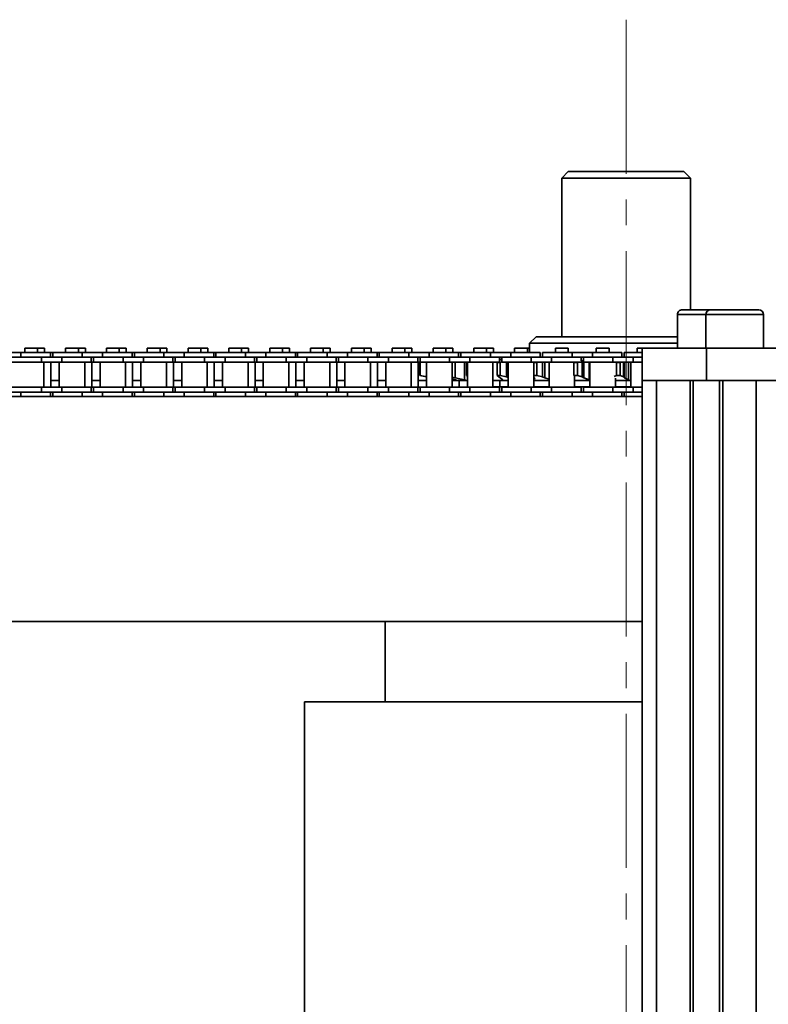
# Model space of a CAD drawing. Header units: millimetres. Extents: x -14862 to 14862, y -10512 to 10512.
# Tile 26 of 199: x -7753 to -7520, y -365 to -59. Entities that reach past the tile are written whole.
import ezdxf

# ---------------------------------------------------------------- set-up
doc = ezdxf.new("R2010")
doc.units = ezdxf.units.MM
doc.header["$LTSCALE"] = 4
doc.linetypes.add('点画线', pattern=[18, 12, -2, 2, -2])
doc.layers.add('中心线层', color=1, linetype='点画线', lineweight=18)
doc.layers.add('几何体', color=7, linetype='Continuous', lineweight=35)

msp = doc.modelspace()

# ---------------------------------------------------------------- linework, layer by layer
at = {"layer": '中心线层'}
msp.add_line((-7563.859, -58.603), (-7563.859, -2808.181), dxfattribs=at)
at = {"layer": '几何体'}
for p, q in [((-7581.859, -105.88), (-7583.859, -107.88)), ((-7581.859, -105.88), (-7569.698, -105.88)), ((-7569.698, -105.88), (-7545.859, -105.88)), ((-7543.859, -107.88), (-7545.859, -105.88)), ((-7583.859, -107.88), (-7583.859, -157.273)), ((-7570.347, -107.88), (-7583.859, -107.88)), ((-7543.859, -107.88), (-7570.347, -107.88)), ((-7543.859, -148.88), (-7543.859, -107.88)), ((-7546.359, -148.88), (-7522.572, -148.88)), ((-7547.859, -150.38), (-7547.859, -160.88)), ((-7539.073, -150.38), (-7547.859, -150.38)), ((-7539.073, -150.38), (-7539.073, -160.88)), ((-7521.072, -150.38), (-7539.073, -150.38)), ((-7521.072, -160.88), (-7521.072, -150.38)), ((-7591.86, -157.273), (-7593.859, -159.273)), ((-7593.859, -159.273), (-7593.859, -162.167)), ((-7547.859, -159.273), (-7593.859, -159.273)), ((-7591.86, -157.273), (-7547.859, -157.273)), ((-7752.12, -162.167), (-7758.47, -162.167)), ((-7752.12, -162.167), (-7752.12, -163.667)), ((-7742.945, -162.167), (-7752.12, -162.167)), ((-7750.925, -160.791), (-7750.925, -162.167)), ((-7748.945, -160.791), (-7750.925, -160.791)), ((-7746.965, -160.791), (-7748.945, -160.791)), ((-7746.965, -162.167), (-7746.965, -160.791)), ((-7744.793, -160.791), (-7746.965, -160.791)), ((-7744.793, -162.167), (-7744.793, -160.791)), ((-7742.945, -163.667), (-7742.945, -162.167)), ((-7742.245, -162.167), (-7742.945, -162.167)), ((-7742.245, -162.167), (-7742.245, -163.667)), ((-7733.07, -162.167), (-7742.245, -162.167)), ((-7738.225, -160.791), (-7738.225, -162.167)), ((-7736.245, -160.791), (-7738.225, -160.791)), ((-7734.265, -160.791), (-7736.245, -160.791)), ((-7734.265, -162.167), (-7734.265, -160.791)), ((-7732.093, -160.791), (-7734.265, -160.791)), ((-7733.07, -162.167), (-7733.07, -163.667)), ((-7726.72, -162.167), (-7733.07, -162.167)), ((-7732.093, -162.167), (-7732.093, -160.791)), ((-7726.72, -162.167), (-7726.72, -163.667)), ((-7717.545, -162.167), (-7726.72, -162.167)), ((-7725.525, -160.791), (-7725.525, -162.167)), ((-7723.545, -160.791), (-7725.525, -160.791)), ((-7721.565, -160.791), (-7723.545, -160.791)), ((-7721.565, -162.167), (-7721.565, -160.791)), ((-7719.393, -160.791), (-7721.565, -160.791)), ((-7719.393, -162.167), (-7719.393, -160.791)), ((-7717.545, -163.667), (-7717.545, -162.167)), ((-7716.845, -162.167), (-7717.545, -162.167)), ((-7716.845, -162.167), (-7716.845, -163.667)), ((-7707.67, -162.167), (-7716.845, -162.167)), ((-7712.825, -160.791), (-7712.825, -162.167)), ((-7710.845, -160.791), (-7712.825, -160.791)), ((-7708.865, -160.791), (-7710.845, -160.791)), ((-7708.865, -162.167), (-7708.865, -160.791)), ((-7706.693, -160.791), (-7708.865, -160.791)), ((-7707.67, -162.167), (-7707.67, -163.667)), ((-7701.32, -162.167), (-7707.67, -162.167)), ((-7706.693, -162.167), (-7706.693, -160.791)), ((-7701.32, -162.167), (-7701.32, -163.667)), ((-7692.145, -162.167), (-7701.32, -162.167)), ((-7700.125, -160.791), (-7700.125, -162.167)), ((-7698.145, -160.791), (-7700.125, -160.791)), ((-7696.165, -160.791), (-7698.145, -160.791)), ((-7696.165, -162.167), (-7696.165, -160.791)), ((-7693.992, -160.791), (-7696.165, -160.791)), ((-7693.992, -162.167), (-7693.992, -160.791)), ((-7692.145, -163.667), (-7692.145, -162.167)), ((-7691.445, -162.167), (-7692.145, -162.167)), ((-7691.445, -162.167), (-7691.445, -163.667)), ((-7682.27, -162.167), (-7691.445, -162.167)), ((-7687.425, -160.791), (-7687.425, -162.167)), ((-7685.445, -160.791), (-7687.425, -160.791)), ((-7683.465, -160.791), (-7685.445, -160.791)), ((-7683.465, -162.167), (-7683.465, -160.791)), ((-7681.292, -160.791), (-7683.465, -160.791)), ((-7682.27, -162.167), (-7682.27, -163.667)), ((-7675.92, -162.167), (-7682.27, -162.167)), ((-7681.292, -162.167), (-7681.292, -160.791)), ((-7675.92, -162.167), (-7675.92, -163.667)), ((-7666.745, -162.167), (-7675.92, -162.167)), ((-7674.725, -160.791), (-7674.725, -162.167)), ((-7672.745, -160.791), (-7674.725, -160.791)), ((-7670.765, -160.791), (-7672.745, -160.791)), ((-7670.765, -162.167), (-7670.765, -160.791)), ((-7668.593, -160.791), (-7670.765, -160.791)), ((-7668.593, -162.167), (-7668.593, -160.791)), ((-7666.745, -163.667), (-7666.745, -162.167)), ((-7666.045, -162.167), (-7666.745, -162.167)), ((-7666.045, -162.167), (-7666.045, -163.667)), ((-7656.87, -162.167), (-7666.045, -162.167)), ((-7662.025, -160.791), (-7662.025, -162.167)), ((-7660.045, -160.791), (-7662.025, -160.791)), ((-7658.065, -160.791), (-7660.045, -160.791)), ((-7658.065, -162.167), (-7658.065, -160.791)), ((-7655.893, -160.791), (-7658.065, -160.791)), ((-7656.87, -162.167), (-7656.87, -163.667)), ((-7650.52, -162.167), (-7656.87, -162.167)), ((-7655.893, -162.167), (-7655.893, -160.791)), ((-7650.52, -162.167), (-7650.52, -163.667)), ((-7641.345, -162.167), (-7650.52, -162.167)), ((-7649.325, -160.791), (-7649.325, -162.167)), ((-7647.345, -160.791), (-7649.325, -160.791)), ((-7645.365, -160.791), (-7647.345, -160.791)), ((-7645.365, -162.167), (-7645.365, -160.791)), ((-7643.193, -160.791), (-7645.365, -160.791)), ((-7643.193, -162.167), (-7643.193, -160.791)), ((-7641.345, -163.667), (-7641.345, -162.167)), ((-7640.645, -162.167), (-7641.345, -162.167)), ((-7640.645, -162.167), (-7640.645, -163.667)), ((-7631.47, -162.167), (-7640.645, -162.167)), ((-7636.625, -160.791), (-7636.625, -162.167)), ((-7634.645, -160.791), (-7636.625, -160.791)), ((-7632.665, -160.791), (-7634.645, -160.791)), ((-7632.665, -162.167), (-7632.665, -160.791)), ((-7630.493, -160.791), (-7632.665, -160.791)), ((-7631.47, -162.167), (-7631.47, -163.667)), ((-7625.12, -162.167), (-7631.47, -162.167)), ((-7630.493, -162.167), (-7630.493, -160.791)), ((-7625.12, -162.167), (-7625.12, -163.667)), ((-7615.945, -162.167), (-7625.12, -162.167)), ((-7623.925, -160.791), (-7623.925, -162.167)), ((-7621.945, -160.791), (-7623.925, -160.791)), ((-7619.965, -160.791), (-7621.945, -160.791)), ((-7619.965, -162.167), (-7619.965, -160.791)), ((-7617.793, -160.791), (-7619.965, -160.791)), ((-7617.793, -162.167), (-7617.793, -160.791)), ((-7615.945, -163.667), (-7615.945, -162.167)), ((-7615.245, -162.167), (-7615.945, -162.167)), ((-7615.245, -162.167), (-7615.245, -163.667)), ((-7606.07, -162.167), (-7615.245, -162.167)), ((-7611.225, -160.791), (-7611.225, -162.167)), ((-7609.245, -160.791), (-7611.225, -160.791)), ((-7607.265, -160.791), (-7609.245, -160.791)), ((-7607.265, -162.167), (-7607.265, -160.791)), ((-7605.093, -160.791), (-7607.265, -160.791)), ((-7606.07, -162.167), (-7606.07, -163.667)), ((-7599.72, -162.167), (-7606.07, -162.167)), ((-7605.093, -162.167), (-7605.093, -160.791)), ((-7599.72, -162.167), (-7599.72, -163.667)), ((-7590.545, -162.167), (-7599.72, -162.167)), ((-7598.525, -160.791), (-7598.525, -162.167)), ((-7596.545, -160.791), (-7598.525, -160.791)), ((-7594.565, -160.791), (-7596.545, -160.791)), ((-7594.565, -162.167), (-7594.565, -160.791)), ((-7593.859, -160.791), (-7594.565, -160.791)), ((-7590.545, -163.667), (-7590.545, -162.167)), ((-7589.845, -162.167), (-7589.845, -163.667)), ((-7580.67, -162.167), (-7589.845, -162.167)), ((-7585.825, -160.791), (-7585.825, -162.167)), ((-7583.845, -160.791), (-7585.825, -160.791)), ((-7581.865, -160.791), (-7583.845, -160.791)), ((-7581.865, -162.167), (-7581.865, -160.791)), ((-7580.67, -162.167), (-7580.67, -163.667)), ((-7574.32, -162.167), (-7580.67, -162.167)), ((-7574.32, -162.167), (-7574.32, -163.667)), ((-7565.145, -162.167), (-7574.32, -162.167)), ((-7573.125, -160.791), (-7573.125, -162.167)), ((-7571.145, -160.791), (-7573.125, -160.791)), ((-7569.165, -160.791), (-7571.145, -160.791)), ((-7569.165, -162.167), (-7569.165, -160.791)), ((-7565.145, -163.667), (-7565.145, -162.167)), ((-7564.445, -162.167), (-7564.445, -163.667)), ((-7558.86, -162.167), (-7564.445, -162.167)), ((-7560.425, -160.791), (-7560.425, -162.167)), ((-7558.445, -160.791), (-7560.425, -160.791)), ((-7558.86, -170.88), (-7558.86, -160.88)), ((-7558.86, -160.88), (-7538.859, -160.88)), ((-7556.465, -160.791), (-7558.445, -160.791)), ((-7556.465, -160.88), (-7556.465, -160.791)), ((-7538.859, -160.88), (-7538.859, -170.88)), ((-7538.859, -160.88), (-7038.859, -160.88)), ((-7520.345, -160.791), (-7521.072, -160.791)), ((-7518.365, -160.791), (-7520.345, -160.791)), ((-7752.12, -163.667), (-7758.47, -163.667)), ((-7745.77, -165.167), (-7754.945, -165.167)), ((-7745.77, -163.667), (-7752.12, -163.667)), ((-7745.77, -163.667), (-7752.12, -163.667)), ((-7745.77, -163.667), (-7745.77, -165.167)), ((-7739.42, -163.667), (-7745.77, -163.667)), ((-7739.42, -165.167), (-7745.77, -165.167)), ((-7744.97, -173.017), (-7744.97, -165.167)), ((-7742.798, -173.017), (-7742.798, -165.167)), ((-7740.22, -165.167), (-7740.22, -173.017)), ((-7739.42, -163.667), (-7739.42, -165.167)), ((-7733.07, -163.667), (-7739.42, -163.667)), ((-7733.07, -163.667), (-7739.42, -163.667)), ((-7730.245, -165.167), (-7739.42, -165.167)), ((-7726.72, -163.667), (-7733.07, -163.667)), ((-7732.27, -173.017), (-7732.27, -165.167)), ((-7730.245, -165.167), (-7730.245, -163.667)), ((-7729.545, -165.167), (-7730.245, -165.167)), ((-7730.098, -173.017), (-7730.098, -165.167)), ((-7729.545, -163.667), (-7729.545, -165.167)), ((-7720.37, -165.167), (-7729.545, -165.167)), ((-7727.52, -165.167), (-7727.52, -173.017)), ((-7720.37, -163.667), (-7726.72, -163.667)), ((-7720.37, -163.667), (-7726.72, -163.667)), ((-7720.37, -163.667), (-7720.37, -165.167)), ((-7714.02, -163.667), (-7720.37, -163.667)), ((-7714.02, -165.167), (-7720.37, -165.167)), ((-7719.57, -173.017), (-7719.57, -165.167)), ((-7717.397, -173.017), (-7717.397, -165.167)), ((-7714.82, -165.167), (-7714.82, -173.017)), ((-7714.02, -163.667), (-7714.02, -165.167)), ((-7707.67, -163.667), (-7714.02, -163.667)), ((-7707.67, -163.667), (-7714.02, -163.667)), ((-7704.845, -165.167), (-7714.02, -165.167)), ((-7701.32, -163.667), (-7707.67, -163.667)), ((-7706.87, -173.017), (-7706.87, -165.167)), ((-7704.845, -165.167), (-7704.845, -163.667)), ((-7704.145, -165.167), (-7704.845, -165.167)), ((-7704.697, -173.017), (-7704.697, -165.167)), ((-7704.145, -163.667), (-7704.145, -165.167)), ((-7694.97, -165.167), (-7704.145, -165.167)), ((-7702.12, -165.167), (-7702.12, -173.017)), ((-7694.97, -163.667), (-7701.32, -163.667)), ((-7694.97, -163.667), (-7701.32, -163.667)), ((-7694.97, -163.667), (-7694.97, -165.167)), ((-7688.62, -163.667), (-7694.97, -163.667)), ((-7688.62, -165.167), (-7694.97, -165.167)), ((-7694.17, -173.017), (-7694.17, -165.167)), ((-7691.997, -173.017), (-7691.997, -165.167)), ((-7689.42, -165.167), (-7689.42, -173.017)), ((-7688.62, -163.667), (-7688.62, -165.167)), ((-7682.27, -163.667), (-7688.62, -163.667)), ((-7682.27, -163.667), (-7688.62, -163.667)), ((-7679.445, -165.167), (-7688.62, -165.167)), ((-7675.92, -163.667), (-7682.27, -163.667)), ((-7681.47, -173.017), (-7681.47, -165.167)), ((-7679.445, -165.167), (-7679.445, -163.667)), ((-7678.745, -165.167), (-7679.445, -165.167)), ((-7679.298, -173.017), (-7679.298, -165.167)), ((-7678.745, -163.667), (-7678.745, -165.167)), ((-7669.57, -165.167), (-7678.745, -165.167)), ((-7676.72, -165.167), (-7676.72, -173.017)), ((-7669.57, -163.667), (-7675.92, -163.667)), ((-7669.57, -163.667), (-7675.92, -163.667)), ((-7669.57, -163.667), (-7669.57, -165.167)), ((-7663.22, -163.667), (-7669.57, -163.667)), ((-7663.22, -165.167), (-7669.57, -165.167)), ((-7668.77, -173.017), (-7668.77, -165.167)), ((-7666.598, -173.017), (-7666.598, -165.167)), ((-7664.02, -165.167), (-7664.02, -173.017)), ((-7663.22, -163.667), (-7663.22, -165.167)), ((-7656.87, -163.667), (-7663.22, -163.667)), ((-7656.87, -163.667), (-7663.22, -163.667)), ((-7654.045, -165.167), (-7663.22, -165.167)), ((-7650.52, -163.667), (-7656.87, -163.667)), ((-7656.07, -173.017), (-7656.07, -165.167)), ((-7654.045, -165.167), (-7654.045, -163.667)), ((-7653.345, -165.167), (-7654.045, -165.167)), ((-7653.898, -173.017), (-7653.898, -165.167)), ((-7653.345, -163.667), (-7653.345, -165.167)), ((-7644.17, -165.167), (-7653.345, -165.167)), ((-7651.32, -165.167), (-7651.32, -173.017)), ((-7644.17, -163.667), (-7650.52, -163.667)), ((-7644.17, -163.667), (-7650.52, -163.667)), ((-7644.17, -163.667), (-7644.17, -165.167)), ((-7637.82, -163.667), (-7644.17, -163.667)), ((-7637.82, -165.167), (-7644.17, -165.167)), ((-7643.37, -173.017), (-7643.37, -165.167)), ((-7641.198, -173.017), (-7641.198, -165.167)), ((-7638.62, -165.167), (-7638.62, -173.017)), ((-7637.82, -163.667), (-7637.82, -165.167)), ((-7631.47, -163.667), (-7637.82, -163.667)), ((-7631.47, -163.667), (-7637.82, -163.667)), ((-7628.645, -165.167), (-7637.82, -165.167)), ((-7625.12, -163.667), (-7631.47, -163.667)), ((-7630.67, -173.017), (-7630.67, -165.167)), ((-7628.645, -165.167), (-7628.645, -163.667)), ((-7627.945, -165.167), (-7628.645, -165.167)), ((-7628.498, -173.017), (-7628.498, -165.167)), ((-7627.974, -165.254), (-7627.634, -165.167)), ((-7627.974, -165.254), (-7627.897, -165.254)), ((-7627.974, -169.293), (-7627.974, -165.254)), ((-7627.945, -163.667), (-7627.945, -165.167)), ((-7618.77, -165.167), (-7627.945, -165.167)), ((-7627.534, -165.167), (-7627.897, -165.254)), ((-7627.897, -165.254), (-7627.897, -169.293)), ((-7625.92, -165.167), (-7625.92, -173.017)), ((-7618.77, -163.667), (-7625.12, -163.667)), ((-7618.77, -163.667), (-7625.12, -163.667)), ((-7618.77, -163.667), (-7618.77, -165.167)), ((-7612.42, -163.667), (-7618.77, -163.667)), ((-7612.42, -165.167), (-7618.77, -165.167)), ((-7617.97, -173.017), (-7617.97, -165.167)), ((-7617.036, -165.167), (-7617.036, -170.068)), ((-7614.139, -165.167), (-7614.139, -170.726)), ((-7613.513, -165.254), (-7613.26, -165.12)), ((-7613.513, -165.254), (-7613.22, -165.254)), ((-7613.513, -169.293), (-7613.513, -165.254)), ((-7613.22, -165.167), (-7613.22, -173.017)), ((-7612.42, -163.667), (-7612.42, -165.167)), ((-7606.07, -163.667), (-7612.42, -163.667)), ((-7606.07, -163.667), (-7612.42, -163.667)), ((-7603.245, -165.167), (-7612.42, -165.167)), ((-7599.72, -163.667), (-7606.07, -163.667)), ((-7605.27, -173.017), (-7605.27, -165.167)), ((-7603.959, -165.254), (-7603.057, -165.254)), ((-7603.959, -169.293), (-7603.959, -165.254)), ((-7603.245, -165.167), (-7603.245, -163.667)), ((-7603.245, -164.631), (-7602.979, -164.479)), ((-7602.545, -165.125), (-7603.057, -165.254)), ((-7603.057, -165.254), (-7603.057, -169.293)), ((-7602.979, -164.479), (-7602.545, -164.105)), ((-7602.545, -163.667), (-7602.545, -165.167)), ((-7593.37, -165.167), (-7602.545, -165.167)), ((-7601.023, -165.167), (-7601.023, -169.805)), ((-7600.52, -165.167), (-7600.52, -173.017)), ((-7593.37, -163.667), (-7599.72, -163.667)), ((-7593.37, -163.667), (-7599.72, -163.667)), ((-7593.37, -163.667), (-7593.37, -165.167)), ((-7587.02, -163.667), (-7593.37, -163.667)), ((-7587.02, -165.167), (-7593.37, -165.167)), ((-7592.651, -165.254), (-7591.622, -165.254)), ((-7592.57, -173.017), (-7592.57, -165.167)), ((-7591.319, -165.167), (-7591.622, -165.254)), ((-7591.622, -165.254), (-7591.622, -169.293)), ((-7589.847, -165.167), (-7589.847, -169.805)), ((-7589.164, -165.167), (-7589.164, -170.068)), ((-7587.82, -165.167), (-7587.82, -173.017)), ((-7587.02, -163.667), (-7587.02, -165.167)), ((-7580.67, -163.667), (-7587.02, -163.667)), ((-7580.67, -163.667), (-7587.02, -163.667)), ((-7577.861, -165.167), (-7587.02, -165.167)), ((-7574.32, -163.667), (-7580.67, -163.667)), ((-7580.086, -165.254), (-7578.975, -165.254)), ((-7580.086, -169.293), (-7580.086, -165.254)), ((-7578.975, -165.254), (-7578.975, -169.293)), ((-7577.845, -164.782), (-7577.845, -163.667)), ((-7577.536, -164.742), (-7577.845, -164.852)), ((-7577.145, -164.533), (-7577.536, -164.742)), ((-7577.536, -164.742), (-7577.536, -169.805)), ((-7577.145, -163.667), (-7577.145, -165.167)), ((-7567.97, -165.167), (-7577.145, -165.167)), ((-7577.042, -165.167), (-7577.042, -170.068)), ((-7575.29, -165.167), (-7575.29, -170.726)), ((-7575.12, -165.167), (-7575.12, -173.017)), ((-7567.97, -163.667), (-7574.32, -163.667)), ((-7567.97, -163.667), (-7574.32, -163.667)), ((-7567.97, -163.667), (-7567.97, -165.167)), ((-7561.62, -163.667), (-7567.97, -163.667)), ((-7561.62, -165.167), (-7567.97, -165.167)), ((-7566.81, -165.254), (-7565.665, -165.254)), ((-7566.81, -169.293), (-7566.81, -165.254)), ((-7565.665, -165.254), (-7565.665, -169.293)), ((-7564.626, -165.167), (-7564.626, -169.805)), ((-7564.344, -165.167), (-7564.344, -170.068)), ((-7563.113, -165.167), (-7563.113, -170.726)), ((-7562.42, -165.167), (-7562.42, -173.017)), ((-7561.62, -163.667), (-7561.62, -165.167)), ((-7558.86, -163.667), (-7561.62, -163.667)), ((-7558.86, -163.667), (-7561.62, -163.667)), ((-7558.86, -165.167), (-7561.62, -165.167)), ((-7742.798, -170.88), (-7740.22, -170.88)), ((-7730.098, -170.88), (-7727.52, -170.88)), ((-7717.397, -170.88), (-7714.82, -170.88)), ((-7704.697, -170.88), (-7702.12, -170.88)), ((-7691.997, -170.88), (-7689.42, -170.88)), ((-7679.298, -170.88), (-7676.72, -170.88)), ((-7666.598, -170.88), (-7664.02, -170.88)), ((-7653.898, -170.88), (-7651.32, -170.88)), ((-7641.198, -170.88), (-7638.62, -170.88)), ((-7628.498, -170.88), (-7625.92, -170.88)), ((-7625.978, -169.805), (-7627.974, -169.293)), ((-7627.974, -169.293), (-7627.897, -169.293)), ((-7627.897, -169.293), (-7625.77, -169.805)), ((-7625.92, -169.82), (-7625.978, -169.805)), ((-7617.97, -169.834), (-7617.036, -170.068)), ((-7616.862, -170.726), (-7617.97, -170.329)), ((-7617.97, -170.88), (-7616.518, -170.88)), ((-7617.036, -170.068), (-7614.139, -170.726)), ((-7616.518, -170.88), (-7616.862, -170.726)), ((-7616.518, -170.88), (-7613.344, -170.88)), ((-7615.798, -173.017), (-7615.798, -170.88)), ((-7613.22, -169.448), (-7613.513, -169.293)), ((-7613.513, -169.293), (-7613.22, -169.293)), ((-7613.344, -170.88), (-7613.22, -170.88)), ((-7605.27, -170.88), (-7602.196, -170.88)), ((-7603.959, -169.293), (-7603.057, -169.293)), ((-7603.44, -169.805), (-7603.959, -169.293)), ((-7602.979, -170.068), (-7603.44, -169.805)), ((-7603.098, -172.88), (-7603.098, -170.88)), ((-7603.057, -169.293), (-7601.023, -169.805)), ((-7602.217, -170.726), (-7602.979, -170.068)), ((-7602.196, -170.88), (-7602.217, -170.726)), ((-7602.196, -170.88), (-7600.52, -170.88)), ((-7601.023, -169.805), (-7600.52, -169.962)), ((-7592.651, -169.293), (-7591.622, -169.293)), ((-7592.358, -170.068), (-7592.57, -169.843)), ((-7592.57, -170.88), (-7592.345, -170.88)), ((-7592.245, -170.527), (-7592.358, -170.068)), ((-7592.345, -170.88), (-7592.196, -170.726)), ((-7592.345, -170.88), (-7587.82, -170.88)), ((-7591.622, -169.293), (-7589.847, -169.805)), ((-7589.847, -169.805), (-7589.164, -170.068)), ((-7589.164, -170.068), (-7587.82, -170.47)), ((-7580.086, -169.293), (-7578.975, -169.293)), ((-7579.87, -173.017), (-7579.87, -169.644)), ((-7579.87, -170.88), (-7575.12, -170.88)), ((-7578.975, -169.293), (-7577.536, -169.805)), ((-7577.536, -169.805), (-7577.042, -170.068)), ((-7577.042, -170.068), (-7575.29, -170.726)), ((-7567.518, -169.702), (-7566.81, -169.293)), ((-7567.17, -173.017), (-7567.17, -170.139)), ((-7567.17, -170.88), (-7562.609, -170.88)), ((-7566.81, -169.293), (-7565.665, -169.293)), ((-7565.665, -169.293), (-7564.626, -169.805)), ((-7564.626, -169.805), (-7564.344, -170.068)), ((-7564.344, -170.068), (-7563.113, -170.726)), ((-7562.609, -170.88), (-7562.42, -170.88)), ((-7558.86, -170.88), (-7558.86, -1203.241)), ((-7558.86, -170.88), (-7554.359, -170.88)), ((-7554.359, -170.88), (-7543.959, -170.88)), ((-7554.359, -170.88), (-7554.359, -1203.241)), ((-7543.959, -170.88), (-7543.959, -1196.541)), ((-7543.959, -170.88), (-7543.303, -170.88)), ((-7538.859, -170.88), (-7543.303, -170.88)), ((-7542.959, -170.88), (-7542.959, -1196.305)), ((-7538.859, -170.88), (-7038.859, -170.88)), ((-7534.759, -170.88), (-7534.759, -1195.88)), ((-7533.759, -170.88), (-7533.759, -1195.88)), ((-7533.759, -170.88), (-7523.359, -170.88)), ((-7523.359, -170.88), (-7523.359, -1195.88)), ((-7752.12, -174.517), (-7758.47, -174.517)), ((-7745.77, -173.017), (-7754.945, -173.017)), ((-7745.77, -174.517), (-7752.12, -174.517)), ((-7745.77, -174.517), (-7752.12, -174.517)), ((-7752.12, -175.88), (-7752.12, -174.517)), ((-7745.77, -174.517), (-7745.77, -173.017)), ((-7739.42, -173.017), (-7745.77, -173.017)), ((-7739.42, -174.517), (-7745.77, -174.517)), ((-7742.945, -175.88), (-7742.945, -174.517)), ((-7742.245, -174.517), (-7742.245, -175.88)), ((-7739.42, -174.517), (-7739.42, -173.017)), ((-7730.245, -173.017), (-7739.42, -173.017)), ((-7733.07, -174.517), (-7739.42, -174.517)), ((-7733.07, -174.517), (-7739.42, -174.517)), ((-7726.72, -174.517), (-7733.07, -174.517)), ((-7733.07, -175.88), (-7733.07, -174.517)), ((-7730.245, -174.517), (-7730.245, -173.017)), ((-7729.545, -173.017), (-7730.245, -173.017)), ((-7729.545, -173.017), (-7729.545, -174.517)), ((-7720.37, -173.017), (-7729.545, -173.017)), ((-7720.37, -174.517), (-7726.72, -174.517)), ((-7720.37, -174.517), (-7726.72, -174.517)), ((-7726.72, -175.88), (-7726.72, -174.517)), ((-7720.37, -174.517), (-7720.37, -173.017)), ((-7714.02, -173.017), (-7720.37, -173.017)), ((-7714.02, -174.517), (-7720.37, -174.517)), ((-7717.545, -175.88), (-7717.545, -174.517)), ((-7716.845, -174.517), (-7716.845, -175.88)), ((-7714.02, -174.517), (-7714.02, -173.017)), ((-7704.845, -173.017), (-7714.02, -173.017)), ((-7707.67, -174.517), (-7714.02, -174.517)), ((-7707.67, -174.517), (-7714.02, -174.517)), ((-7701.32, -174.517), (-7707.67, -174.517)), ((-7707.67, -175.88), (-7707.67, -174.517)), ((-7704.845, -174.517), (-7704.845, -173.017)), ((-7704.145, -173.017), (-7704.845, -173.017)), ((-7704.145, -173.017), (-7704.145, -174.517)), ((-7694.97, -173.017), (-7704.145, -173.017)), ((-7694.97, -174.517), (-7701.32, -174.517)), ((-7694.97, -174.517), (-7701.32, -174.517)), ((-7701.32, -175.88), (-7701.32, -174.517)), ((-7694.97, -174.517), (-7694.97, -173.017)), ((-7688.62, -173.017), (-7694.97, -173.017)), ((-7688.62, -174.517), (-7694.97, -174.517)), ((-7692.145, -175.88), (-7692.145, -174.517)), ((-7691.445, -174.517), (-7691.445, -175.88)), ((-7688.62, -174.517), (-7688.62, -173.017)), ((-7679.445, -173.017), (-7688.62, -173.017)), ((-7682.27, -174.517), (-7688.62, -174.517)), ((-7682.27, -174.517), (-7688.62, -174.517)), ((-7675.92, -174.517), (-7682.27, -174.517)), ((-7682.27, -175.88), (-7682.27, -174.517)), ((-7679.445, -174.517), (-7679.445, -173.017)), ((-7678.745, -173.017), (-7679.445, -173.017)), ((-7678.745, -173.017), (-7678.745, -174.517)), ((-7669.57, -173.017), (-7678.745, -173.017)), ((-7669.57, -174.517), (-7675.92, -174.517)), ((-7669.57, -174.517), (-7675.92, -174.517)), ((-7675.92, -175.88), (-7675.92, -174.517)), ((-7669.57, -174.517), (-7669.57, -173.017)), ((-7663.22, -173.017), (-7669.57, -173.017)), ((-7663.22, -174.517), (-7669.57, -174.517)), ((-7666.745, -175.88), (-7666.745, -174.517)), ((-7666.045, -174.517), (-7666.045, -175.88)), ((-7663.22, -174.517), (-7663.22, -173.017)), ((-7654.045, -173.017), (-7663.22, -173.017)), ((-7656.87, -174.517), (-7663.22, -174.517)), ((-7656.87, -174.517), (-7663.22, -174.517)), ((-7650.52, -174.517), (-7656.87, -174.517)), ((-7656.87, -175.88), (-7656.87, -174.517)), ((-7654.045, -174.517), (-7654.045, -173.017)), ((-7653.345, -173.017), (-7654.045, -173.017)), ((-7653.345, -173.017), (-7653.345, -174.517)), ((-7644.17, -173.017), (-7653.345, -173.017)), ((-7644.17, -174.517), (-7650.52, -174.517)), ((-7644.17, -174.517), (-7650.52, -174.517)), ((-7650.52, -175.88), (-7650.52, -174.517)), ((-7644.17, -174.517), (-7644.17, -173.017)), ((-7637.82, -173.017), (-7644.17, -173.017)), ((-7637.82, -174.517), (-7644.17, -174.517)), ((-7641.345, -175.88), (-7641.345, -174.517)), ((-7640.645, -174.517), (-7640.645, -175.88)), ((-7637.82, -174.517), (-7637.82, -173.017)), ((-7628.645, -173.017), (-7637.82, -173.017)), ((-7631.47, -174.517), (-7637.82, -174.517)), ((-7631.47, -174.517), (-7637.82, -174.517)), ((-7625.12, -174.517), (-7631.47, -174.517)), ((-7631.47, -175.88), (-7631.47, -174.517)), ((-7628.645, -174.517), (-7628.645, -173.017)), ((-7627.945, -173.017), (-7628.645, -173.017)), ((-7627.945, -173.017), (-7627.945, -174.517)), ((-7618.77, -173.017), (-7627.945, -173.017)), ((-7618.77, -174.517), (-7625.12, -174.517)), ((-7618.77, -174.517), (-7625.12, -174.517)), ((-7625.12, -175.88), (-7625.12, -174.517)), ((-7618.77, -174.517), (-7618.77, -173.017)), ((-7612.42, -173.017), (-7618.77, -173.017)), ((-7612.42, -174.517), (-7618.77, -174.517)), ((-7615.945, -175.88), (-7615.945, -174.517)), ((-7615.245, -174.517), (-7615.245, -175.88)), ((-7612.42, -174.517), (-7612.42, -173.017)), ((-7603.245, -173.017), (-7612.42, -173.017)), ((-7606.07, -174.517), (-7612.42, -174.517)), ((-7606.07, -174.517), (-7612.42, -174.517)), ((-7599.72, -174.517), (-7606.07, -174.517)), ((-7606.07, -175.88), (-7606.07, -174.517)), ((-7605.27, -172.88), (-7600.52, -172.88)), ((-7603.245, -174.517), (-7603.245, -173.017)), ((-7602.545, -173.017), (-7602.545, -174.517)), ((-7593.37, -173.017), (-7602.545, -173.017)), ((-7593.37, -174.517), (-7599.72, -174.517)), ((-7593.37, -174.517), (-7599.72, -174.517)), ((-7599.72, -175.88), (-7599.72, -174.517)), ((-7593.37, -174.517), (-7593.37, -173.017)), ((-7587.02, -173.017), (-7593.37, -173.017)), ((-7587.02, -174.517), (-7593.37, -174.517)), ((-7592.57, -172.88), (-7587.82, -172.88)), ((-7590.545, -175.88), (-7590.545, -174.517)), ((-7589.845, -174.517), (-7589.845, -175.88)), ((-7587.02, -174.517), (-7587.02, -173.017)), ((-7577.845, -173.017), (-7587.02, -173.017)), ((-7580.67, -174.517), (-7587.02, -174.517)), ((-7580.67, -174.517), (-7587.02, -174.517)), ((-7574.32, -174.517), (-7580.67, -174.517)), ((-7580.67, -175.88), (-7580.67, -174.517)), ((-7579.87, -172.88), (-7575.12, -172.88)), ((-7577.845, -174.517), (-7577.845, -173.017)), ((-7577.145, -173.017), (-7577.145, -174.517)), ((-7567.97, -173.017), (-7577.145, -173.017)), ((-7567.97, -174.517), (-7574.32, -174.517)), ((-7567.97, -174.517), (-7574.32, -174.517)), ((-7574.32, -175.88), (-7574.32, -174.517)), ((-7567.97, -174.517), (-7567.97, -173.017)), ((-7561.62, -173.017), (-7567.97, -173.017)), ((-7561.62, -174.517), (-7567.97, -174.517)), ((-7567.17, -172.88), (-7563.86, -172.88)), ((-7565.145, -175.88), (-7565.145, -174.517)), ((-7564.445, -174.517), (-7564.445, -175.88)), ((-7563.86, -172.88), (-7562.42, -172.88)), ((-7561.62, -174.517), (-7561.62, -173.017)), ((-7558.86, -173.017), (-7561.62, -173.017)), ((-7558.776, -174.517), (-7561.62, -174.517)), ((-7558.776, -174.517), (-7561.62, -174.517)), ((-7558.86, -175.88), (-11533.859, -175.88)), ((-7558.86, -245.88), (-11533.859, -245.88)), ((-7638.86, -245.88), (-7638.86, -270.88)), ((-7663.859, -270.88), (-7663.859, -1415.88)), ((-7558.86, -270.88), (-7663.859, -270.88))]:
    msp.add_line(p, q, dxfattribs=at)
for centre, radius, start, end in [((-7546.36, -150.379), 1.499, 89.95697, 180.04303), ((-7537.572, -150.381), 1.501, 90.01915, 179.98085), ((-7522.573, -150.381), 1.501, 0.01915, 89.98085)]:
    msp.add_arc(centre, radius, start, end, dxfattribs=at)
for points, knots in [([(-7614.139, -170.726), (-7614.127, -170.728), (-7613.863, -170.784), (-7613.597, -170.833), (-7613.344, -170.88)], [0, 0, 0, 0, 0.03801707, 0.81025087, 0.81025087, 0.81025087, 0.81025087]), ([(-7575.29, -170.726), (-7575.282, -170.728), (-7575.225, -170.745), (-7575.168, -170.758), (-7575.12, -170.769)], [0, 0, 0, 0, 0.02784037, 0.17611867, 0.17611867, 0.17611867, 0.17611867]), ([(-7563.113, -170.726), (-7563.106, -170.728), (-7562.943, -170.793), (-7562.772, -170.837), (-7562.609, -170.88)], [0, 0, 0, 0, 0.02152581, 0.52789799, 0.52789799, 0.52789799, 0.52789799])]:
    msp.add_open_spline(points, degree=3, knots=knots, dxfattribs=at)

doc.saveas('drawing.dxf')
